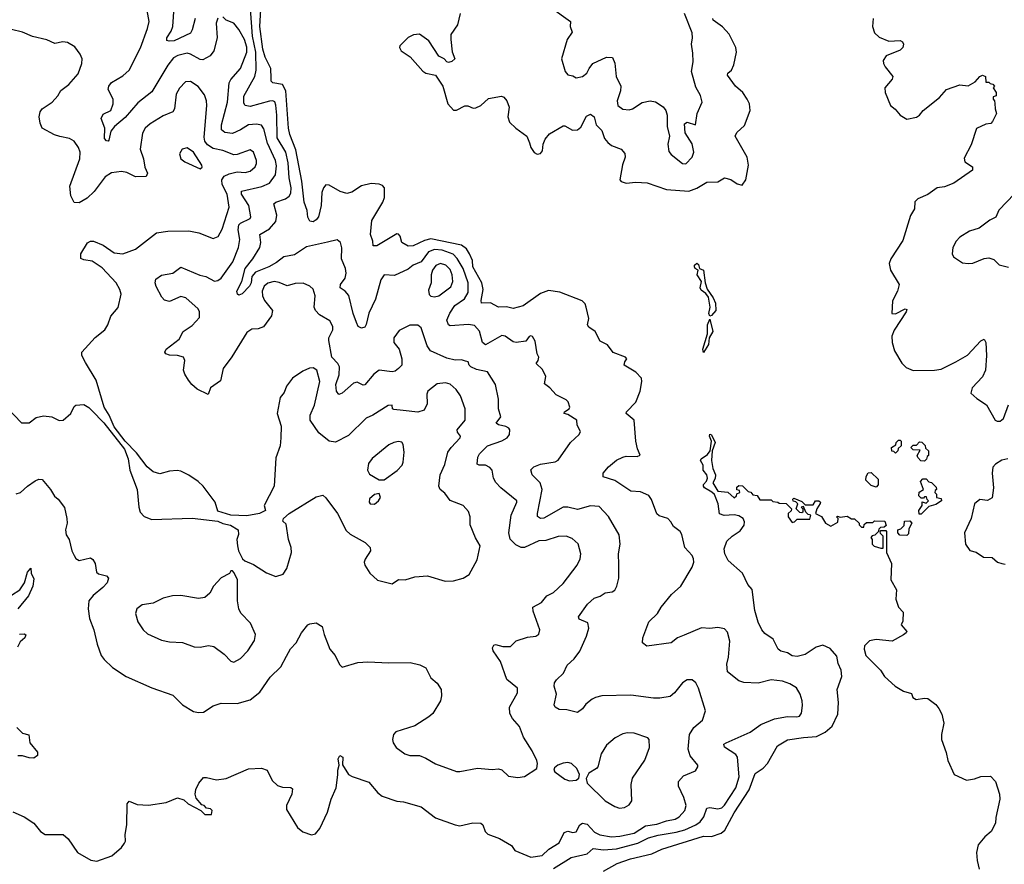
# Model space of a CAD drawing. Extents: x 2133489 to 2292442, y 756223 to 916462.
# Tile 241 of 256: x 2190247 to 2196350, y 870651 to 875887. Entities that reach past the tile are written whole.
import ezdxf

# ---------------------------------------------------------------- set-up
doc = ezdxf.new("R2010")
doc.units = 0

msp = doc.modelspace()

# ---------------------------------------------------------------- linework, layer by layer
at = {"layer": '0CON20XD'}
for points in [[(2191475, 875897.1), (2191463.5, 875865), (2191471.1, 875775), (2191449.5, 875695), (2191426.6, 875663.4), (2191382.1, 875637.9), (2191365, 875640.4), (2191305, 875674.1), (2191285, 875678.9), (2191227.1, 875665), (2191200.1, 875649.9), (2191164.1, 875605), (2191065, 875440.6), (2190978.2, 875371.8), (2190900.3, 875279.7), (2190834.5, 875225), (2190811.5, 875195), (2190800, 875140), (2190795, 875134.3), (2190785, 875136), (2190771.3, 875151.3), (2190774.5, 875215.5), (2190751.8, 875275), (2190765, 875300.9), (2190810.8, 875325), (2190825.6, 875365), (2190825.6, 875395), (2190795.6, 875455), (2190799.4, 875475), (2190815, 875498.6), (2190885, 875538.5), (2190926.2, 875575), (2190996.5, 875713.5), (2191038.1, 875831.9), (2191048.5, 875875), (2191036.4, 875945)], [(2191335.3, 875895), (2191316, 875824), (2191305, 875804.4), (2191205, 875756.2), (2191173, 875753), (2191158.3, 875758.3), (2191159.1, 875775), (2191186.2, 875815), (2191196.4, 875845), (2191203.9, 875965)], [(2192494.1, 871074.1), (2192585, 871042.9), (2192625, 871038.1), (2192735, 871006.9), (2192825, 870939.2), (2192945, 870895.8), (2192975, 870890), (2193055, 870907.5), (2193105, 870906.2), (2193118, 870895), (2193132.5, 870855), (2193147.7, 870837.7), (2193221.2, 870811.2), (2193295, 870766.7), (2193315, 870737.5), (2193415, 870694.3), (2193485, 870705.8), (2193526, 870744), (2193591.4, 870785), (2193622.2, 870847.8), (2193645, 870857.1), (2193675, 870848.1), (2193695, 870852.9), (2193718.9, 870895), (2193735, 870906.4), (2193765, 870900.5), (2193810.6, 870850.6), (2193842.9, 870832.9), (2193915, 870821.6), (2193965.7, 870825.7), (2194055, 870843.3), (2194125, 870890), (2194195, 870899.4), (2194255, 870920.5), (2194310.1, 870929.9), (2194335, 870944.5), (2194368.9, 870985), (2194378.5, 871015), (2194363.8, 871065), (2194330.5, 871135), (2194330, 871165), (2194361.4, 871198.6), (2194435, 871230), (2194451.2, 871255), (2194450, 871265), (2194403.5, 871323.5), (2194391.1, 871365), (2194397.9, 871455), (2194425, 871500), (2194480, 871545), (2194496.8, 871603.2), (2194455, 871742.5), (2194436.9, 871776.9), (2194415, 871793.8), (2194385, 871793.8), (2194354.1, 871775.9), (2194305.9, 871714.1), (2194277.7, 871692.3), (2194215, 871680), (2194175, 871681.9), (2194035, 871699.2), (2193855, 871696), (2193815, 871685.8), (2193795.6, 871674.4), (2193755.6, 871644.4), (2193735.8, 871615), (2193705, 871592), (2193638.6, 871608.6), (2193590.7, 871610.7), (2193566.2, 871625), (2193560.3, 871640.3), (2193573.5, 871705), (2193560.5, 871755), (2193562.5, 871775), (2193574.5, 871795.5), (2193617.5, 871835), (2193639.2, 871885), (2193682.9, 871925), (2193717.8, 871972.2), (2193759.2, 872065), (2193774.2, 872115), (2193768.5, 872148.5), (2193715, 872170.5), (2193709.5, 872185), (2193767.2, 872262.8), (2193808.3, 872301.7), (2193845, 872313.5), (2193875, 872333.3), (2193919.7, 872340.3), (2193935, 872350), (2193948, 872375), (2193961.2, 872425), (2193960.3, 872510.3), (2193958.5, 872575), (2193968.1, 872635), (2193963.2, 872693.2), (2193897.2, 872807.2), (2193839.3, 872869.3), (2193785, 872872.5), (2193705, 872851.3), (2193645, 872864.7), (2193615.3, 872864.7), (2193495, 872796.4), (2193474.6, 872794.6), (2193456.9, 872806.9), (2193455.6, 872825), (2193485.3, 872975), (2193473.8, 873015), (2193423.1, 873065), (2193414.3, 873095.7), (2193433.3, 873115), (2193475, 873130.6), (2193565, 873146.9), (2193584.4, 873155.6), (2193661.1, 873265), (2193714.2, 873315), (2193722, 873335), (2193703.1, 873373.1), (2193700, 873405), (2193645, 873439.1), (2193622.5, 873445), (2193623.3, 873455), (2193652.5, 873475), (2193656, 873485), (2193647.3, 873517.3), (2193635, 873530), (2193571.7, 873561.7), (2193532, 873605), (2193499.7, 873629.7), (2193508.6, 873675), (2193488, 873718), (2193448.8, 873755), (2193461.2, 873775), (2193464, 873795), (2193454.3, 873815), (2193441.2, 873895), (2193425, 873922.5), (2193415, 873926.7), (2193405, 873922.5), (2193385, 873893.8), (2193325, 873885.5), (2193305, 873890.6), (2193255, 873925.8), (2193235, 873928.6), (2193135, 873872.1), (2193115, 873885.6), (2193096.4, 873956.4), (2193065, 873990.5), (2193028.1, 873998.1), (2192915, 873989.1), (2192905, 873995.7), (2192894.7, 874025), (2192912.5, 874067.5), (2192944.3, 874115.7), (2193003.8, 874156.2), (2193025.7, 874195), (2193025.7, 874255), (2192994.7, 874345.3), (2192957.6, 874407.6), (2192932.6, 874432.6), (2192865, 874457.7), (2192817.5, 874462.5), (2192781.5, 874448.5), (2192735, 874386.6), (2192685, 874365.4), (2192655, 874340.5), (2192569.1, 874300.9), (2192505, 874306), (2192484.6, 874275), (2192452.8, 874155), (2192411.5, 874068.5), (2192395, 873996.7), (2192385, 873981.2), (2192365, 873974), (2192345.7, 873985.7), (2192335, 874008.8), (2192314.1, 874065), (2192286.8, 874176.8), (2192265, 874204.4), (2192232.2, 874225), (2192234.6, 874245), (2192264.6, 874285), (2192271.1, 874315), (2192266, 874345), (2192240.4, 874405), (2192242.7, 874472.7), (2192235.8, 874505), (2192215, 874522.5), (2192155, 874506.9), (2192025, 874478.2), (2191950.4, 874429.6), (2191883.6, 874416.4), (2191838.8, 874381.2), (2191791.1, 874355), (2191707.8, 874322.2), (2191685.2, 874295), (2191680.9, 874255), (2191670.8, 874235), (2191625, 874187.7), (2191605, 874180), (2191595.8, 874185.8), (2191593.3, 874205), (2191623.1, 874265), (2191644.8, 874345), (2191692, 874405), (2191736.2, 874475), (2191742.4, 874505), (2191736.2, 874555), (2191795, 874590), (2191834.1, 874635), (2191840.6, 874675), (2191821.9, 874745), (2191833.8, 874755), (2191895, 874777.1), (2191916.6, 874793.4), (2191927.7, 874812.3), (2191929, 874845), (2191916.2, 874906.2), (2191909.8, 875000.2), (2191896, 875065), (2191842.2, 875155), (2191839.7, 875295), (2191835, 875356.7), (2191827.3, 875377.3), (2191815, 875384.6), (2191795, 875382.9), (2191675, 875348.7), (2191644.6, 875354.6), (2191635, 875370), (2191637, 875413), (2191703.3, 875535), (2191712.3, 875575), (2191710.7, 875685), (2191689.9, 875785), (2191677.7, 875955)], [(2193556.2, 870625), (2193665, 870693.2), (2193765, 870715.4), (2193801.7, 870748.3), (2193865, 870739.8), (2193945, 870746.3), (2194078.9, 870781.1), (2194145.2, 870814.8), (2194205, 870832.5), (2194315, 870849.5), (2194369.5, 870865), (2194437.3, 870895), (2194465, 870914.7), (2194487.1, 870945), (2194505, 871000), (2194525, 871003.4), (2194575, 870994.7), (2194598.3, 871001.7), (2194615, 871017.5), (2194685.7, 871125), (2194706.7, 871193.3), (2194695.3, 871315.3), (2194685, 871331.1), (2194615, 871378), (2194610.8, 871395), (2194626.4, 871403.6), (2194775, 871469.6), (2194841.3, 871518.7), (2194925, 871552.6), (2195005, 871568), (2195064.3, 871565.7), (2195079.7, 871570.3), (2195092.7, 871587.3), (2195098.6, 871635), (2195097.1, 871665), (2195085.5, 871705.5), (2195061.2, 871745), (2195020.2, 871770.2), (2194975, 871786.5), (2194905.5, 871794.5), (2194825, 871774.2), (2194735, 871778.6), (2194705, 871789.4), (2194635, 871844.4), (2194629.1, 871890.9), (2194640.5, 871935), (2194649.5, 872035), (2194635, 872090), (2194615, 872110.6), (2194575, 872120), (2194525, 872113.8), (2194473, 872117), (2194365, 872070.6), (2194323.3, 872055), (2194284.1, 872024.1), (2194135, 872003.8), (2194107.5, 872025), (2194108.8, 872055), (2194146, 872155), (2194199.2, 872205), (2194223.1, 872245), (2194286.6, 872323.4), (2194343.8, 872375), (2194415, 872492.5), (2194425.5, 872524.5), (2194424.2, 872545), (2194415, 872566.2), (2194370, 872615), (2194351.2, 872695), (2194340, 872715), (2194300, 872745), (2194283.8, 872775), (2194263.8, 872795), (2194211.3, 872811.3), (2194195, 872823.8), (2194163.5, 872913.5), (2194146.4, 872936.4), (2194095, 872959.1), (2194035, 872963.3), (2193935, 873031.1), (2193862.8, 873052.8), (2193863.3, 873075), (2193895.6, 873114.4), (2193945, 873156), (2193985.7, 873174.3), (2194005, 873180.8), (2194075, 873180), (2194091.7, 873188.3), (2194076.1, 873226.1), (2194066.2, 873275), (2194055.7, 873405), (2194006, 873445), (2194008, 873455), (2194066, 873515), (2194092, 873585), (2194104, 873645), (2194101.2, 873665), (2194065, 873702), (2193993.3, 873745), (2193996.7, 873765), (2194010, 873785), (2194001.2, 873795), (2193925, 873823.3), (2193890.5, 873870.5), (2193844.2, 873895), (2193813.2, 873953.2), (2193775, 873980), (2193766.2, 873995), (2193773.8, 874035), (2193758, 874105), (2193751.2, 874125), (2193734.1, 874144.1), (2193595, 874197.3), (2193525, 874208.5), (2193475, 874189.8), (2193367.1, 874112.9), (2193305, 874097.3), (2193263.9, 874106.1), (2193215, 874105.6), (2193165, 874131.9), (2193108.8, 874128.8), (2193106.3, 874146.3), (2193118.7, 874215), (2193110.6, 874255), (2193056.5, 874355), (2193053.5, 874395), (2193035.8, 874435.8), (2193016.3, 874466.3), (2192985, 874490), (2192795, 874527.8), (2192755, 874518.9), (2192685, 874485.8), (2192655, 874483.3), (2192616.2, 874505), (2192604.4, 874545), (2192595, 874558.1), (2192585, 874560), (2192460, 874485), (2192436.7, 874485), (2192436.2, 874515), (2192420.6, 874555), (2192428.8, 874641.2), (2192498.2, 874755), (2192507.8, 874785), (2192507.1, 874845), (2192495, 874858.9), (2192475, 874867.8), (2192425, 874871.2), (2192365, 874856.2), (2192305, 874816.9), (2192275, 874810), (2192232.8, 874822.8), (2192165, 874861.8), (2192145, 874863.3), (2192129.1, 874845), (2192118.7, 874815), (2192115.3, 874735), (2192099.5, 874665), (2192085, 874645.6), (2192065, 874633.1), (2192045, 874638), (2192032.7, 874662.7), (2192028.9, 874705), (2192009.7, 874755), (2191996.1, 874885), (2191959.3, 875079.3), (2191921.7, 875175), (2191913.1, 875215), (2191895.8, 875445.8), (2191876.2, 875486.2), (2191815.6, 875495.6), (2191805.7, 875505.7), (2191804.5, 875524.5), (2191802.7, 875585), (2191768.3, 875655), (2191752.9, 875705), (2191735.1, 875845), (2191743.8, 875986.2)], [(2193536.2, 875965), (2193660, 875875), (2193659.2, 875845), (2193670.3, 875809.7), (2193639.5, 875765), (2193606.1, 875643.9), (2193628, 875565), (2193644.2, 875544.2), (2193675, 875540), (2193695, 875526.7), (2193735, 875534.2), (2193762.5, 875555), (2193775.7, 875585), (2193799.2, 875615), (2193885, 875655.7), (2193921.9, 875651.9), (2193935, 875617.5), (2193944.6, 875534.6), (2193971.9, 875475), (2193970, 875445), (2193949.2, 875385), (2193953.8, 875355), (2193985, 875331.9), (2194025, 875328.1), (2194045, 875334.2), (2194105, 875373.1), (2194155, 875384.3), (2194187.6, 875377.6), (2194235, 875347.5), (2194252.5, 875325), (2194260.8, 875295), (2194259.2, 875225), (2194274, 875165), (2194263.8, 875115), (2194270.5, 875070.5), (2194285, 875051.2), (2194355, 874996.2), (2194375, 874994), (2194415.6, 875034.4), (2194424.5, 875065), (2194415, 875117.8), (2194371.5, 875185), (2194367.7, 875242.3), (2194385, 875250.8), (2194435.7, 875234.3), (2194446.7, 875305), (2194477.1, 875375), (2194466.2, 875416.2), (2194438.7, 875468.7), (2194411.1, 875565), (2194422.2, 875625), (2194419.1, 875679.1), (2194410.6, 875735), (2194417.1, 875775), (2194414.4, 875805), (2194366.9, 875925)], [(2193198.1, 873018.1), (2193182.9, 873045), (2193174.5, 873094.5), (2193161.2, 873111.2), (2193135, 873124.4), (2193095, 873125.7), (2193082.6, 873132.6), (2193085.6, 873175), (2193097.1, 873195), (2193146, 873245), (2193235, 873275.6), (2193268, 873295), (2193282, 873315), (2193284.1, 873344.1), (2193278, 873355), (2193260, 873365), (2193213.8, 873375), (2193200.6, 873385), (2193228.1, 873425), (2193214.2, 873475), (2193214.2, 873535), (2193196.2, 873626.2), (2193147.1, 873705), (2193078.7, 873718.7), (2193044, 873734), (2193032, 873745), (2193026.2, 873765), (2193010.8, 873770.8), (2192985, 873777.7), (2192945, 873776.8), (2192895, 873788.6), (2192794, 873835), (2192771.5, 873865), (2192735, 873977.5), (2192715, 873993.3), (2192665, 873993.8), (2192599.7, 873960.3), (2192565.8, 873915), (2192566.6, 873886.6), (2192598.9, 873845), (2192615.6, 873785), (2192614.4, 873745.6), (2192595, 873724), (2192575, 873708), (2192555.6, 873704.4), (2192475, 873714.3), (2192440.8, 873689.2), (2192386.6, 873623.4), (2192375, 873621.2), (2192339.4, 873639.4), (2192315.3, 873634.7), (2192245, 873571.9), (2192225, 873564.4), (2192210.4, 873585), (2192205.8, 873625), (2192226.5, 873685), (2192228.8, 873735), (2192219.3, 873755), (2192182.5, 873795), (2192162.4, 873897.6), (2192163.2, 873915), (2192186.7, 873965), (2192187.1, 873985), (2192169.8, 874019.8), (2192105, 874056.9), (2192080, 874085), (2192072.9, 874105), (2192077.8, 874175), (2192065, 874216), (2192045, 874235.8), (2192004.2, 874254.2), (2191955, 874251.2), (2191905, 874237.2), (2191855, 874258), (2191825, 874263.1), (2191785, 874254.5), (2191762.1, 874235), (2191749.2, 874205), (2191751.2, 874175), (2191765, 874145.8), (2191814, 874085), (2191808.3, 874051.7), (2191757.6, 873982.4), (2191725, 873970.6), (2191685, 873968.9), (2191655, 873947.5), (2191562.6, 873797.4), (2191508.6, 873725), (2191490.9, 873649.1), (2191430, 873605), (2191415, 873562.5), (2191346.4, 873596.4), (2191313.3, 873625), (2191293, 873653), (2191269.3, 873689.3), (2191261.2, 873715), (2191270, 873775), (2191262.5, 873795), (2191225.3, 873805.3), (2191175, 873807.8), (2191153.3, 873815), (2191146, 873825), (2191154, 873845), (2191234.5, 873905.5), (2191260.8, 873955), (2191315, 873992.2), (2191360.2, 874039.8), (2191362.2, 874075), (2191351.9, 874095), (2191277, 874163), (2191245, 874171.4), (2191175, 874140.6), (2191145, 874148.1), (2191127.2, 874167.2), (2191093.6, 874233.6), (2191086.9, 874255), (2191091.1, 874278.9), (2191125, 874303.1), (2191195, 874315.7), (2191245, 874352), (2191362.8, 874302.8), (2191400.8, 874295), (2191455, 874267.1), (2191475, 874269.4), (2191495, 874285.6), (2191567.8, 874385), (2191602.5, 874475), (2191611.3, 874525), (2191601, 874585), (2191604.8, 874615.2), (2191615, 874626.6), (2191675, 874654.2), (2191679.4, 874665), (2191666.2, 874735), (2191621.3, 874805), (2191621.9, 874825), (2191748, 874852), (2191795, 874872.9), (2191831.7, 874925), (2191838, 874982), (2191831.7, 875015), (2191782.5, 875122.5), (2191760.6, 875210.6), (2191745, 875233.5), (2191715, 875240), (2191664.3, 875235.7), (2191615, 875203.8), (2191565, 875180.9), (2191517.4, 875187.4), (2191498.5, 875205), (2191498.3, 875235), (2191533.8, 875375), (2191544.7, 875495), (2191555, 875515.5), (2191614.6, 875585), (2191654.3, 875685), (2191653.8, 875716.2), (2191640.9, 875765), (2191605, 875827.1), (2191573.8, 875865), (2191526.7, 875885), (2191505, 875904.2)], [(2192977.8, 875925), (2192960, 875855), (2192919.2, 875795), (2192918.1, 875765), (2192928.3, 875688.3), (2192943.3, 875645), (2192925, 875628.8), (2192905, 875621.2), (2192893.3, 875625), (2192877.5, 875645), (2192845, 875660), (2192782.9, 875755), (2192725, 875797.1), (2192686.7, 875793.3), (2192655, 875777.1), (2192602.5, 875725), (2192600, 875715), (2192611.4, 875695), (2192667.6, 875657.6), (2192745, 875568), (2192765, 875556.2), (2192825, 875542.5), (2192868.8, 875475), (2192901.2, 875365), (2192935, 875326.7), (2192955, 875326.7), (2193005, 875353.3), (2193025, 875352.5), (2193058.3, 875338.3), (2193075, 875340), (2193104.1, 875355.9), (2193152.3, 875397.7), (2193233.8, 875413.8), (2193247.3, 875407.3), (2193266.2, 875385), (2193281.2, 875345), (2193272.9, 875285), (2193282.2, 875252.2), (2193321.2, 875215), (2193390, 875165), (2193406, 875124), (2193414.3, 875095), (2193435, 875064), (2193455, 875052.9), (2193475, 875058), (2193486.7, 875075), (2193491.1, 875115), (2193503.1, 875146.9), (2193530.2, 875179.8), (2193615, 875229.4), (2193625, 875229.4), (2193672.8, 875202.8), (2193705, 875203.3), (2193725, 875220), (2193760.9, 875289.1), (2193785, 875301.5), (2193806.9, 875285), (2193820.6, 875235), (2193855, 875200.8), (2193871.5, 875151.5), (2193891.4, 875125), (2193915, 875106.7), (2193974.6, 875084.6), (2193998.2, 875058.2), (2194000, 875035), (2193983.2, 874986.8), (2193966.7, 874895), (2193975, 874883.8), (2194005, 874874.4), (2194065, 874880.4), (2194136, 874876), (2194255.2, 874835.2), (2194395, 874824.7), (2194445, 874842), (2194505, 874880), (2194575, 874881.4), (2194615, 874905.8), (2194655, 874895.7), (2194695, 874870), (2194725, 874861.2), (2194747.3, 874895), (2194763.3, 874985), (2194756.7, 875035), (2194681.9, 875165), (2194692.3, 875187.7), (2194738.5, 875231.5), (2194773.8, 875325), (2194770, 875365), (2194755.6, 875395), (2194730, 875435), (2194684.3, 875475), (2194635, 875542.5), (2194637.1, 875555), (2194659.2, 875575), (2194673.4, 875606.6), (2194690, 875685), (2194685.6, 875715), (2194645, 875798.1), (2194603, 875843), (2194545.8, 875885), (2194543.4, 875893.4)], [(2195537.1, 875895), (2195531.9, 875845), (2195545.7, 875805), (2195575, 875777.8), (2195635, 875754.3), (2195705, 875758.1), (2195718.9, 875748.9), (2195725.5, 875735.5), (2195721.1, 875715), (2195705, 875698.6), (2195616.8, 875663.2), (2195598.6, 875635), (2195600.6, 875615), (2195611.4, 875595), (2195658.6, 875535), (2195655, 875518.8), (2195609.2, 875465), (2195610.8, 875435), (2195643.8, 875355), (2195672.9, 875332.9), (2195703.8, 875295), (2195745, 875271.2), (2195805, 875282.9), (2195824.5, 875295.5), (2195846.2, 875323.8), (2195948, 875405), (2195992.5, 875455), (2196075, 875483.3), (2196125, 875477.5), (2196168.8, 875501.2), (2196197.5, 875535), (2196215, 875543.3), (2196232.5, 875535), (2196235, 875500), (2196255, 875500), (2196261.7, 875491.7), (2196278.3, 875488.3), (2196290, 875475), (2196280, 875465), (2196300, 875435), (2196300, 875415), (2196281.7, 875408.3), (2196280, 875395), (2196290, 875385), (2196291.7, 875368.3), (2196292.5, 875335), (2196302.5, 875305), (2196277.5, 875255), (2196265.8, 875244.2), (2196235, 875238.6), (2196178.5, 875211.5), (2196145, 875111.2), (2196101.2, 875028.8), (2196106.1, 875006.1), (2196153.3, 874975), (2196152, 874955), (2196037.1, 874872.9), (2195978.3, 874851.7), (2195933.3, 874845), (2195875, 874803.8), (2195813, 874777), (2195795, 874757.5), (2195793.3, 874715), (2195767.7, 874672.3), (2195720.9, 874519.1), (2195647.5, 874405), (2195637.1, 874375), (2195643.7, 874333.7), (2195697.5, 874245), (2195688.5, 874205), (2195657.8, 874145), (2195652.5, 874065), (2195676.3, 874063.7), (2195735, 874093.8), (2195745, 874090), (2195742, 874075), (2195667.1, 873962.9), (2195652.9, 873925), (2195655.7, 873885.7), (2195670, 873835), (2195715, 873757.5), (2195740.7, 873730.7), (2195785, 873712), (2195916.4, 873713.6), (2195958.7, 873721.3), (2196050, 873765), (2196121.7, 873808.3), (2196204.3, 873895.7), (2196225, 873907.5), (2196235.8, 873885.8), (2196240.5, 873805), (2196232.9, 873715), (2196215, 873673.8), (2196151.4, 873605), (2196141.9, 873571.9), (2196179.3, 873539.3), (2196239.8, 873499.8), (2196293.8, 873405), (2196305, 873398.8), (2196325, 873398.8), (2196344.3, 873415.7), (2196375, 873500)], [(2190165.7, 873485), (2190258.3, 873388.3), (2190305, 873387.5), (2190348.8, 873421.2), (2190395, 873431.2), (2190445, 873426), (2190491.7, 873401.7), (2190516.4, 873403.6), (2190563.9, 873446.1), (2190585, 873490), (2190595, 873497.5), (2190645, 873502.5), (2190675, 873483.8), (2190693.6, 873463.6), (2190768.3, 873388.3), (2190896.2, 873225), (2190918, 873165), (2190928.8, 873095), (2190974, 872975), (2190984.3, 872864.3), (2190994.3, 872834.3), (2191017.7, 872807.7), (2191065, 872788), (2191315.8, 872795.8), (2191475, 872777.5), (2191505, 872764), (2191553.6, 872753.6), (2191600, 872725), (2191603.3, 872695), (2191593.3, 872665), (2191596.7, 872625), (2191603.6, 872593.6), (2191627.5, 872545), (2191641.7, 872531.7), (2191695, 872508.8), (2191777.4, 872457.4), (2191835, 872435.6), (2191880.2, 872449.8), (2191903.5, 872485), (2191931.5, 872585), (2191929.1, 872615), (2191913.8, 872663.8), (2191898.8, 872758.8), (2191878.3, 872778.3), (2191882.5, 872795), (2191916.7, 872825), (2192085, 872928.5), (2192125, 872938.8), (2192145, 872923.3), (2192216.4, 872826.4), (2192269.8, 872719.8), (2192295, 872698.1), (2192388.8, 872645), (2192418.8, 872615), (2192422, 872595), (2192388.3, 872541.7), (2192382.9, 872525), (2192385.8, 872505.8), (2192416, 872455), (2192465, 872412), (2192555, 872390), (2192593.9, 872416.1), (2192635.8, 872414.2), (2192695, 872434), (2192775, 872438.8), (2192885, 872406), (2192935, 872409.2), (2192995, 872425.8), (2193032.4, 872447.6), (2193082.5, 872537.5), (2193101.5, 872625), (2193072.5, 872675), (2193039.4, 872755), (2193038.1, 872805), (2193028.9, 872838.9), (2192995.5, 872875.5), (2192915.7, 872905.7), (2192881.1, 872951.1), (2192854, 872975), (2192844.2, 872995), (2192853.1, 873065), (2192880.9, 873129.1), (2192900, 873205), (2192920.5, 873235), (2192977.8, 873295), (2192980, 873305), (2192960.1, 873330.1), (2192958.4, 873345), (2193008.9, 873405), (2193007.5, 873475), (2192979.2, 873555), (2192952.7, 873595), (2192915, 873628.2), (2192885.2, 873635.2), (2192835, 873630.6), (2192776.8, 873585), (2192771.3, 873565), (2192772.9, 873505), (2192754.6, 873465.4), (2192715, 873453.6), (2192623.3, 873465), (2192565, 873470), (2192556.7, 873475), (2192555, 873496.7), (2192531.2, 873495), (2192435, 873434.4), (2192395, 873415.8), (2192285, 873309.2), (2192205, 873267.5), (2192165, 873274.3), (2192100, 873325), (2192046.2, 873405), (2192046.2, 873435), (2192075, 873497.5), (2192107.5, 873645), (2192089.5, 873715), (2192065, 873729.1), (2192043.8, 873726.2), (2192001.7, 873708.3), (2191938.6, 873665), (2191900, 873615), (2191885.8, 873575), (2191861.4, 873545), (2191842, 873445), (2191867.7, 873367.7), (2191866, 873295), (2191861.2, 873245), (2191835, 873170), (2191823.8, 872995), (2191762.5, 872875), (2191770, 872845), (2191733.9, 872826.1), (2191655, 872810.8), (2191556.4, 872816.4), (2191475, 872840), (2191457.5, 872895), (2191383.3, 872995), (2191353.3, 873025), (2191294.4, 873064.4), (2191245, 873089.2), (2191223, 873093), (2191175, 873087.5), (2191115, 873071.2), (2191075, 873084), (2191037.5, 873115), (2190971.7, 873201.7), (2190901.2, 873275), (2190833, 873363), (2190801.2, 873435), (2190770, 873485), (2190721.7, 873651.7), (2190655, 873762.5), (2190632.5, 873805), (2190632, 873825), (2190715, 873916), (2190774, 873965), (2190792, 873995), (2190811.7, 874048.3), (2190857.8, 874102.2), (2190875.4, 874185), (2190866.9, 874215), (2190844.6, 874255), (2190758.1, 874348.1), (2190695, 874390.9), (2190645, 874397.5), (2190626, 874406), (2190625.8, 874435), (2190667.3, 874502.7), (2190685.9, 874514.1), (2190705, 874514.2), (2190765, 874488.8), (2190832.4, 874442.4), (2190885, 874435.4), (2190965.3, 874464.7), (2191095, 874565.6), (2191165, 874575.5), (2191295, 874577.1), (2191356.1, 874566.1), (2191445, 874530.8), (2191477.4, 874542.6), (2191502.1, 874587.9), (2191545.3, 874725), (2191531.9, 874805), (2191501.6, 874865), (2191498.6, 874895), (2191515, 874916.5), (2191545, 874931.6), (2191595, 874942.9), (2191645, 874940), (2191675, 874948.5), (2191705.6, 874975), (2191714.5, 874995), (2191714.6, 875015), (2191696.2, 875065), (2191675, 875079.4), (2191595, 875051.3), (2191575, 875050), (2191506.7, 875076.7), (2191445, 875087.5), (2191411.4, 875111.4), (2191395.2, 875135), (2191389.1, 875159.1), (2191406.1, 875356.1), (2191404.6, 875385), (2191392.2, 875422.2), (2191353.8, 875473.8), (2191305, 875503.1), (2191275, 875501.4), (2191237.1, 875462.9), (2191215.6, 875425), (2191206.4, 875335), (2191196.9, 875315), (2191135, 875291.9), (2191055, 875241.9), (2191024.4, 875215), (2191007.2, 875182.8), (2190992.9, 875085), (2191014.4, 875025), (2191022.7, 874972.7), (2191038.8, 874935), (2191030, 874915), (2190965, 874913.8), (2190910.5, 874940.5), (2190876.8, 874946.8), (2190815, 874936.7), (2190776.4, 874913.6), (2190707.4, 874822.6), (2190665, 874780.6), (2190615, 874752), (2190585, 874753.8), (2190564.4, 874795), (2190556.9, 874855), (2190620.4, 875025), (2190621.8, 875065), (2190610.9, 875095), (2190584.4, 875135), (2190555, 875151.1), (2190495, 875163.1), (2190462.4, 875172.4), (2190385.6, 875215), (2190373.5, 875245), (2190367.5, 875285), (2190374, 875315), (2190385.8, 875334.2), (2190448.8, 875375), (2190483.8, 875415), (2190502.3, 875447.7), (2190551.2, 875485), (2190608.3, 875551.7), (2190632, 875615), (2190634, 875645), (2190622.3, 875672.3), (2190588.3, 875718.3), (2190542.5, 875745), (2190515, 875748.9), (2190465, 875740), (2190415, 875762.5), (2190325, 875782), (2190265, 875808.8), (2190195.8, 875825.8)], [(2191365, 874963.3), (2191378, 874972), (2191375.8, 874985), (2191324.3, 875065), (2191285, 875092), (2191253.3, 875085), (2191237.5, 875055), (2191246, 875025), (2191271.2, 875005), (2191365, 874963.3)], [(2196412.4, 874807.6), (2196315, 874706), (2196297, 874663), (2196261.2, 874645), (2196195, 874594), (2196134.4, 874575.6), (2196075, 874538.8), (2196051.2, 874515), (2196031.2, 874475), (2196026.1, 874436.1), (2196035, 874416.7), (2196090.5, 874380.5), (2196125.7, 874375.7), (2196155, 874378.5), (2196225, 874405.7), (2196255, 874410), (2196285, 874400), (2196318.3, 874368.3), (2196375, 874352)], [(2192818.6, 874168.6), (2192845, 874174.5), (2192920, 874230), (2192932.1, 874265), (2192928.3, 874305), (2192915, 874339.2), (2192887.3, 874365), (2192855, 874374.7), (2192826.7, 874363.3), (2192805.3, 874335), (2192797.2, 874305), (2192796.6, 874255), (2192781.3, 874211.3), (2192784.4, 874184.4), (2192795, 874173.8), (2192818.6, 874168.6)], [(2194525, 874050), (2194518.8, 874065), (2194526, 874105), (2194516.2, 874166.2), (2194499.2, 874189.2), (2194470.5, 874210.5), (2194464.2, 874225), (2194473.3, 874265), (2194446.2, 874305), (2194452.5, 874335), (2194434.1, 874344.1), (2194430, 874355), (2194430, 874365), (2194445, 874377.5), (2194455, 874370), (2194460, 874345), (2194485, 874333.3), (2194496, 874255), (2194507.5, 874217.5), (2194545, 874162.5), (2194559.7, 874129.7), (2194562, 874085), (2194535, 874052.5), (2194525, 874050)], [(2194485, 873823.3), (2194481.2, 873845), (2194510.7, 873939.3), (2194510, 873995), (2194525, 874030), (2194543.8, 873955), (2194520, 873915), (2194516.8, 873873.2), (2194485, 873823.3)], [(2193865, 870608.9), (2193949.2, 870655), (2194032, 870685), (2194165, 870716), (2194228, 870745), (2194485, 870824.5), (2194535, 870822.5), (2194595.4, 870844.6), (2194616.8, 870863.2), (2194675, 870970.4), (2194768.3, 871111.7), (2194805, 871214), (2194855, 871248), (2194881.9, 871275), (2194944, 871385), (2195005, 871423.5), (2195105, 871436.5), (2195185.9, 871444.1), (2195239.8, 871470.2), (2195282.3, 871507.7), (2195317.9, 871582.1), (2195322.3, 871655), (2195313.8, 871735), (2195343.3, 871815), (2195338.1, 871855), (2195319.1, 871895), (2195311.6, 871941.6), (2195269.5, 871989.5), (2195225, 872009.6), (2195183.6, 871996.4), (2195115, 871952.2), (2195065, 871938.7), (2195035, 871943.2), (2195005, 871962.2), (2194965, 871973.1), (2194948, 871985), (2194916.8, 872046.8), (2194865, 872082.5), (2194847.1, 872105), (2194825, 872152.5), (2194803.3, 872225), (2194787.5, 872355), (2194760, 872385), (2194727.5, 872455), (2194637.5, 872535), (2194616.7, 872575), (2194614.2, 872605.8), (2194630, 872655), (2194662, 872685), (2194712.7, 872717.3), (2194737.4, 872752.6), (2194740, 872775), (2194731.4, 872795), (2194705, 872811.2), (2194675, 872818), (2194614.1, 872814.1), (2194585, 872823.8), (2194576, 872885), (2194552.6, 872942.6), (2194537.9, 872957.9), (2194492, 872985), (2194486, 872995), (2194486.2, 873005), (2194504.1, 873025.9), (2194510, 873045), (2194505.7, 873065.7), (2194483.8, 873095), (2194482.5, 873125), (2194467.5, 873155), (2194470, 873165), (2194509.5, 873190.5), (2194527.5, 873215), (2194534.1, 873274.1), (2194522, 873305), (2194525, 873317.5), (2194535, 873312.5), (2194557.5, 873265), (2194538.8, 873215), (2194535.8, 873155), (2194544, 873105), (2194560, 873065), (2194557.3, 873042.7), (2194543.3, 873015), (2194573.3, 872965), (2194637, 872957), (2194675, 872922.5), (2194690, 872935), (2194691.7, 872948.3), (2194710, 872955), (2194708.3, 872968.3), (2194691.7, 872971.7), (2194691.7, 872988.3), (2194705, 873000), (2194727, 872997), (2194761.7, 872961.7), (2194778.3, 872958.3), (2194791.7, 872941.7), (2194818.3, 872938.3), (2194835, 872910), (2194905, 872910), (2194915, 872900), (2194947, 872897), (2194955, 872890), (2194998.3, 872888.3), (2195030, 872855), (2195028.3, 872841.7), (2195010, 872825), (2195010, 872805), (2195035, 872770), (2195050, 872775)], [(2192505, 873033.8), (2192587.4, 873092.6), (2192616.9, 873125), (2192624.4, 873145), (2192629.4, 873205), (2192624.3, 873254.3), (2192615, 873268.8), (2192595, 873272), (2192565, 873266), (2192535, 873252), (2192432.4, 873167.6), (2192409.4, 873135), (2192402.2, 873095), (2192415, 873069.2), (2192475, 873033.8), (2192505, 873033.8)], [(2195675, 873200), (2195665, 873210), (2195651.7, 873211.7), (2195650, 873235), (2195678.3, 873251.7), (2195680, 873265), (2195695, 873280), (2195705, 873280), (2195710, 873275), (2195710, 873245), (2195691.7, 873228.3), (2195690, 873215), (2195675, 873200)], [(2195855, 873150), (2195831.7, 873151.7), (2195813, 873173), (2195810, 873185), (2195828.3, 873218.3), (2195785, 873220), (2195770, 873235), (2195785, 873250), (2195805, 873250), (2195825, 873270), (2195838.3, 873268.3), (2195858.3, 873248.3), (2195861.7, 873231.7), (2195880, 873215), (2195880, 873185), (2195871.7, 873178.3), (2195868.3, 873161.7), (2195855, 873150)], [(2196372.5, 873165), (2196335, 873155.8), (2196295, 873132.5), (2196277.9, 873112.1), (2196274.5, 873075.5), (2196282.9, 872985), (2196275, 872922.5), (2196245, 872906.2), (2196197.7, 872912.3), (2196166, 872885), (2196144, 872795), (2196103.3, 872705), (2196108.8, 872635), (2196136.4, 872596.4), (2196175, 872586.7), (2196220, 872555), (2196275, 872553.3), (2196307.5, 872525), (2196335, 872516.2), (2196355, 872512.5)], [(2195555, 872990), (2195525, 873000), (2195492.5, 873032.5), (2195493.3, 873055), (2195505, 873077.5), (2195525, 873080), (2195568.3, 873038.3), (2195567, 873003), (2195555, 872990)], [(2190225, 872947.5), (2190251.2, 872955), (2190294, 872995), (2190342.2, 873027.8), (2190365, 873038), (2190385, 873036), (2190438, 872975), (2190462.2, 872932.2), (2190486, 872915), (2190525, 872863.8), (2190539.6, 872795), (2190540, 872765), (2190530.6, 872725), (2190533.9, 872693.9), (2190553.9, 872663.9), (2190570, 872595), (2190584, 872565), (2190595, 872546.7), (2190615, 872533.8), (2190685, 872550), (2190699.7, 872539.7), (2190714, 872515), (2190722.7, 872462.7), (2190735, 872452), (2190785, 872438.8), (2190796.7, 872425), (2190788, 872395), (2190762.7, 872367.3), (2190702.8, 872317.2), (2190676, 872285), (2190671.2, 872235), (2190680, 872175), (2190706.7, 872105), (2190726, 872015), (2190752, 871945), (2190769.7, 871919.7), (2190820.9, 871870.9), (2190905.9, 871815.9), (2191065, 871746), (2191195, 871698.8), (2191255, 871638.8), (2191325, 871598.8), (2191355, 871592), (2191385, 871594.2), (2191445, 871634.2), (2191495, 871650.8), (2191595, 871648.1), (2191675, 871670.6), (2191735, 871718.6), (2191798.9, 871811.1), (2191864.5, 871875.5), (2191899.6, 871940.4), (2191925, 871986.2), (2191960, 872025), (2191993.3, 872085), (2192032.5, 872135), (2192045, 872142.5), (2192085, 872147.5), (2192122.5, 872125), (2192133.8, 872075), (2192170, 871985), (2192202.5, 871945), (2192229.3, 871889.3), (2192245, 871872.5), (2192343, 871903), (2192405, 871906.2), (2192535, 871900), (2192667.7, 871902.3), (2192727.3, 871887.3), (2192765, 871870), (2192795, 871807.5), (2192835, 871773.3), (2192858.8, 871735), (2192861.2, 871695), (2192855.9, 871664.1), (2192806.7, 871585), (2192782.5, 871565), (2192695, 871510), (2192577.7, 871472.3), (2192564.1, 871455.9), (2192558, 871425), (2192562.5, 871405), (2192580.8, 871375), (2192633.3, 871335), (2192665, 871325.8), (2192725, 871326), (2192765, 871308), (2192825, 871274.2), (2192955, 871227.1), (2192975, 871225.8), (2193085, 871247.1), (2193175, 871239.2), (2193215, 871242.5), (2193235, 871237.5), (2193277.3, 871197.3), (2193335, 871188.6), (2193375.6, 871194.4), (2193452.5, 871245), (2193456.7, 871275), (2193451.2, 871295), (2193422.5, 871355), (2193370.2, 871440.2), (2193345.3, 871505.3), (2193301.4, 871555), (2193284.4, 871585), (2193282.2, 871625), (2193332.2, 871715), (2193332.1, 871742.1), (2193266.9, 871796.9), (2193227.3, 871907.3), (2193182.5, 871975), (2193176.4, 871993.6), (2193185, 872010), (2193195, 872013.3), (2193241.2, 872001.2), (2193288.3, 872001.7), (2193324.5, 872035.5), (2193395, 872060), (2193445, 872065.8), (2193465, 872076.7), (2193470.8, 872105), (2193430.2, 872220.2), (2193428.1, 872245), (2193481.4, 872275), (2193514.7, 872315.3), (2193555, 872336.7), (2193615, 872391.4), (2193701.9, 872505), (2193720.6, 872545), (2193724.4, 872575), (2193708.3, 872638.3), (2193670.7, 872670.7), (2193635, 872684.4), (2193585, 872683.3), (2193508.6, 872658.6), (2193465, 872656.7), (2193375, 872614.1), (2193355, 872615.3), (2193322.2, 872632.2), (2193286.8, 872666.8), (2193278.2, 872705), (2193293.6, 872816.4), (2193328.6, 872895), (2193327.5, 872905), (2193229.1, 872985), (2193198.1, 873018.1)], [(2195821.7, 872821.7), (2195820, 872845), (2195840, 872875), (2195841.7, 872898.3), (2195865, 872890), (2195880, 872905), (2195871.7, 872911.7), (2195868.3, 872928.3), (2195855, 872930), (2195848.3, 872921.7), (2195835, 872920), (2195820, 872935), (2195821.7, 872958.3), (2195850, 872975), (2195830, 873025), (2195845, 873040), (2195865, 873040), (2195881.7, 873021.7), (2195898.3, 873018.3), (2195928.3, 872988.3), (2195930, 872975), (2195921.7, 872968.3), (2195920, 872955), (2195930, 872945), (2195930, 872925), (2195958.3, 872918.3), (2195960, 872905), (2195925, 872881.2), (2195881.7, 872868.3), (2195835, 872822.5), (2195821.7, 872821.7)], [(2192445, 872883.8), (2192470, 872905), (2192482.5, 872925), (2192475, 872950), (2192445, 872943.3), (2192415, 872917.5), (2192413.8, 872895), (2192420, 872885), (2192445, 872883.8)], [(2195050, 872775), (2195065, 872790), (2195145, 872790), (2195150, 872815), (2195135, 872820), (2195120, 872835), (2195105, 872870), (2195090, 872865), (2195100, 872855), (2195100, 872835), (2195095, 872830), (2195081.7, 872831.7), (2195060, 872855), (2195070, 872885), (2195058.3, 872898.3), (2195041.7, 872901.7), (2195040, 872915), (2195045, 872920), (2195095, 872900), (2195115, 872880), (2195165, 872880), (2195180, 872905), (2195200, 872905), (2195210, 872895), (2195208.3, 872888.3), (2195187.5, 872855), (2195180, 872825), (2195216.4, 872806.4), (2195242.5, 872765), (2195275, 872747.5), (2195318.3, 872771.7), (2195320, 872795), (2195310, 872805), (2195315, 872810), (2195332.5, 872802.5), (2195375, 872810), (2195403, 872793), (2195421.7, 872791.7), (2195450, 872765), (2195450, 872755), (2195465, 872740), (2195478.3, 872741.7), (2195481.7, 872758.3), (2195495, 872770), (2195535, 872770), (2195545, 872780), (2195608.3, 872778.3), (2195618.3, 872751.7), (2195605, 872740), (2195581.7, 872738.3), (2195571.7, 872728.3), (2195568.3, 872711.7), (2195548.3, 872691.7), (2195531.7, 872688.3), (2195522.5, 872677.5), (2195530, 872665), (2195530, 872635), (2195543, 872623), (2195585, 872610), (2195598.3, 872611.7), (2195600, 872685), (2195581.7, 872701.7), (2195580, 872715), (2195585, 872720), (2195615, 872720), (2195620, 872715), (2195620, 872585), (2195650, 872515), (2195646.7, 872415), (2195681.7, 872351.7), (2195677.5, 872295), (2195693.3, 872245), (2195722.5, 872215), (2195721.7, 872158.3), (2195710, 872135), (2195746.7, 872095), (2195742.5, 872085), (2195726, 872074), (2195655.7, 872034.3), (2195555, 872044.4), (2195513.8, 872036.2), (2195484.3, 872005), (2195481.9, 871985), (2195491.4, 871945), (2195582, 871855), (2195608, 871815), (2195674, 871755), (2195725, 871724.2), (2195775, 871710), (2195783.8, 871685), (2195802.7, 871672.7), (2195855, 871681.2), (2195875, 871678), (2195925, 871641.4), (2195945, 871617.5), (2195962.6, 871582.6), (2195974.5, 871525), (2195959.6, 871455), (2195961.5, 871425), (2195989.4, 871345), (2196000, 871295), (2196038.3, 871208.3), (2196115, 871172.5), (2196165, 871180), (2196205, 871196.2), (2196265, 871197.5), (2196295.7, 871165), (2196320.6, 871085), (2196323.1, 871055), (2196297.9, 870942.1), (2196295.6, 870905), (2196269.2, 870855), (2196229.5, 870820.5), (2196188.2, 870771.8), (2196177.8, 870725), (2196181.4, 870675), (2196195, 870620)], [(2195745, 872690), (2195701.7, 872691.7), (2195690, 872705), (2195690, 872725), (2195708.3, 872731.7), (2195728.3, 872751.7), (2195731.7, 872778.3), (2195765, 872780), (2195776.7, 872765), (2195758.3, 872731.7), (2195755, 872700), (2195745, 872690)], [(2190195, 872320), (2190247.3, 872352.7), (2190276.9, 872395), (2190295, 872462.5), (2190315, 872487.5), (2190317.5, 872455), (2190335, 872420), (2190328.9, 872375), (2190302, 872315), (2190235.4, 872235)], [(2191575, 871903.8), (2191615, 871926.2), (2191660.8, 871975), (2191701.7, 872038.3), (2191708, 872075), (2191677.5, 872145), (2191617.7, 872207.7), (2191606, 872235), (2191597.5, 872285), (2191595.8, 872415), (2191577, 872457), (2191565, 872470), (2191555, 872470), (2191546.2, 872453.8), (2191495, 872426.2), (2191448.8, 872375), (2191425, 872331.2), (2191394.3, 872305.7), (2191355, 872298.6), (2191245, 872318.1), (2191194.5, 872315.5), (2191135, 872300.6), (2191075, 872270.5), (2191005, 872260), (2190972.9, 872235), (2190964.2, 872205), (2190978.6, 872155), (2191011.9, 872105), (2191039.6, 872079.6), (2191125, 872039.6), (2191175, 872030), (2191255, 872025.6), (2191328.8, 871998.8), (2191365, 871996.9), (2191416.8, 872006.8), (2191450.3, 872000.3), (2191515, 871953.8), (2191555, 871910), (2191575, 871903.8)], [(2190245, 872078), (2190275, 872080), (2190283.8, 872073.8), (2190278, 872055), (2190250.5, 872029.5), (2190232.6, 871997.4)], [(2190228.8, 871498.8), (2190263.9, 871463.9), (2190303, 871453), (2190310, 871405), (2190356.1, 871346.1), (2190356.7, 871325), (2190335, 871310), (2190305, 871312), (2190264.4, 871324.4), (2190235, 871324.4)], [(2193965, 871000), (2193995, 871003.8), (2194025, 871018.8), (2194041.2, 871045), (2194037.1, 871145), (2194046, 871185), (2194122.4, 871297.6), (2194151.4, 871375), (2194147.5, 871425), (2194141.2, 871435), (2194054.6, 871464.6), (2194015, 871465.5), (2193985, 871458.9), (2193938, 871435), (2193885, 871390), (2193852, 871335), (2193830, 871255), (2193822.5, 871245), (2193773.6, 871216.4), (2193757, 871183), (2193763.8, 871155), (2193876, 871045), (2193935, 871009.2), (2193965, 871000)], [(2190205, 870977.1), (2190275, 870945.8), (2190333.8, 870905), (2190375, 870853.8), (2190405, 870836), (2190515.7, 870835.7), (2190547.9, 870807.9), (2190605, 870723.8), (2190687.3, 870677.3), (2190725, 870670), (2190817.3, 870702.7), (2190877.5, 870755), (2190897, 870783), (2190902.5, 870795), (2190900, 870835), (2190910, 870895), (2190913.8, 871025), (2190925, 871042.5), (2190975, 871022.5), (2191045, 871016.7), (2191155, 871033.3), (2191225, 871062.5), (2191265, 871050), (2191290, 871025), (2191370, 870985), (2191395, 870960), (2191435, 870960), (2191440, 870985), (2191430, 870995), (2191405, 871000), (2191390, 871015), (2191375, 871020), (2191341.2, 871061.2), (2191333.3, 871085), (2191337.5, 871115), (2191356.7, 871155), (2191385, 871188.8), (2191405, 871190), (2191466.1, 871173.9), (2191526.2, 871183.8), (2191665, 871242.5), (2191745, 871246.7), (2191780, 871235), (2191811.2, 871171.2), (2191845, 871138.8), (2191875, 871128.8), (2191926.4, 871126.4), (2191938.3, 871118.3), (2191933.3, 871085), (2191900, 871015), (2191901.2, 870991.2), (2191968.3, 870878.3), (2192001.7, 870851.7), (2192056.4, 870833.6), (2192080.7, 870839.3), (2192107.9, 870872.1), (2192154.5, 870975), (2192177.8, 871055), (2192209.1, 871125), (2192219.5, 871205), (2192217.8, 871235), (2192226.7, 871265), (2192220.5, 871305), (2192231.2, 871325), (2192249.5, 871315), (2192247.5, 871267.5), (2192285, 871208), (2192307.5, 871195), (2192410.8, 871160.8), (2192466.7, 871095), (2192494.1, 871074.1)], [(2193655, 871168.8), (2193695, 871173.3), (2193712.5, 871185), (2193717, 871207), (2193700, 871245), (2193667.5, 871275), (2193645, 871281.2), (2193615, 871278.8), (2193582.5, 871265), (2193561.7, 871248.3), (2193557.5, 871235), (2193563.3, 871225), (2193625, 871178.8), (2193655, 871168.8)]]:
    msp.add_lwpolyline(points, dxfattribs=at)

doc.saveas('drawing.dxf')
